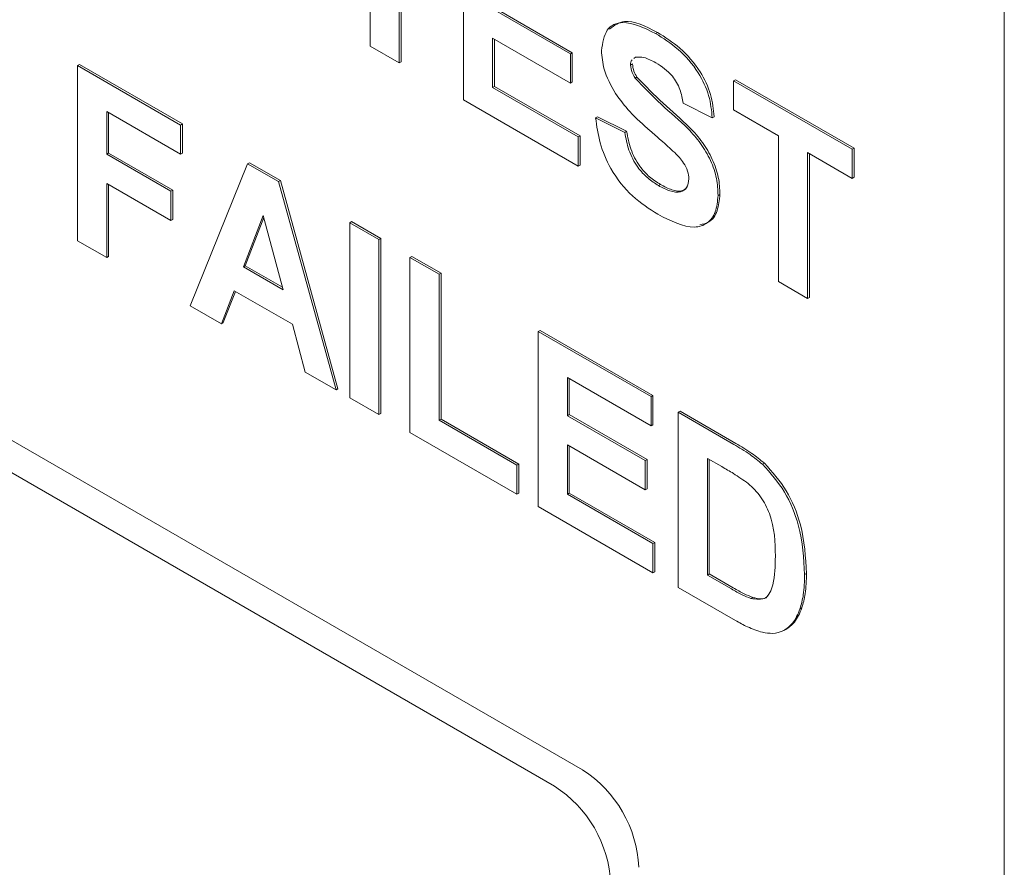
# Model space of a CAD drawing. Header units: inches. Extents: x 0 to 109, y 0 to 85.
# Tile 43 of 60: x 83.533 to 83.905, y 26.889 to 27.209. Entities that reach past the tile are written whole.
import ezdxf

# ---------------------------------------------------------------- set-up
doc = ezdxf.new("R2010")
doc.units = ezdxf.units.IN
doc.header["$MEASUREMENT"] = 0

msp = doc.modelspace()

# ---------------------------------------------------------------- linework, layer by layer
at = {"color": 7, "linetype": 'Continuous', "lineweight": 15, "ltscale": 5}
for p, q in [((83.9049222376, 26.4235756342), (83.9049105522, 27.4034313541)), ((83.6656817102, 27.1991444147), (83.665681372, 27.2541875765)), ((83.6766812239, 27.2478375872), (83.6766815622, 27.1927944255)), ((83.6773883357, 27.2474293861), (83.6773886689, 27.1932026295)), ((83.7008812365, 27.1788244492), (83.7008808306, 27.2448762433)), ((83.7118808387, 27.2131217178), (83.7412137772, 27.1961884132)), ((83.7125879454, 27.2135299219), (83.741920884, 27.1965966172)), ((83.7412138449, 27.1851797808), (83.7118809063, 27.2021130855)), ((83.7118809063, 27.2021130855), (83.7118810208, 27.1834830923)), ((83.7125880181, 27.2017048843), (83.7125881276, 27.1838912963)), ((83.773330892, 27.2038991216), (83.7740379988, 27.2043073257)), ((83.6766815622, 27.1927944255), (83.6656817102, 27.1991444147)), ((83.7412137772, 27.1961884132), (83.741920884, 27.1965966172)), ((83.7412137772, 27.1961884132), (83.7412138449, 27.1851797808)), ((83.741920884, 27.1965966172), (83.7419209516, 27.1855879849)), ((83.7657456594, 27.1949273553), (83.7651733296, 27.1944730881)), ((83.5553169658, 27.1917549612), (83.5560240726, 27.1921631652)), ((83.5553173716, 27.125703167), (83.5553169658, 27.1917549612)), ((83.5553169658, 27.1917549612), (83.5941831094, 27.1693183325)), ((83.5560240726, 27.1921631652), (83.5948902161, 27.1697265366)), ((83.6766815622, 27.1927944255), (83.6773886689, 27.1932026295)), ((83.76394675, 27.1919566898), (83.7646538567, 27.1923648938)), ((83.7656425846, 27.1870479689), (83.7663496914, 27.187456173)), ((83.8028127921, 27.1860330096), (83.8035198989, 27.1864412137)), ((83.8028127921, 27.1860330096), (83.8475455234, 27.1602097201)), ((83.8028128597, 27.1750243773), (83.8028127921, 27.1860330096)), ((83.8035198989, 27.1864412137), (83.8482526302, 27.1606179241)), ((83.7118810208, 27.1834830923), (83.7125881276, 27.1838912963)), ((83.7118810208, 27.1834830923), (83.7441472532, 27.1648564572)), ((83.7125881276, 27.1838912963), (83.74485436, 27.1652646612)), ((83.7412138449, 27.1851797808), (83.7419209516, 27.1855879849)), ((83.7441473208, 27.1538478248), (83.7008812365, 27.1788244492)), ((83.7947463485, 27.1720596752), (83.7837465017, 27.1775628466)), ((83.8196792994, 27.1652877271), (83.8028128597, 27.1750243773)), ((83.594183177, 27.1583097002), (83.5663168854, 27.1743963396)), ((83.5663168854, 27.1743963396), (83.5663169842, 27.1583068)), ((83.5670239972, 27.1739881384), (83.567024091, 27.158715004)), ((83.7507470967, 27.172055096), (83.7514542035, 27.1724633)), ((83.7507470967, 27.172055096), (83.7617469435, 27.1665519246)), ((83.7514542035, 27.1724633), (83.7624540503, 27.1669601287)), ((83.7947463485, 27.1720596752), (83.7954534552, 27.1724678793)), ((83.5941831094, 27.1693183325), (83.5948902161, 27.1697265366)), ((83.5941831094, 27.1693183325), (83.594183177, 27.1583097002)), ((83.5948902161, 27.1697265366), (83.5948902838, 27.1587179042)), ((83.7441472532, 27.1648564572), (83.74485436, 27.1652646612)), ((83.7441472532, 27.1648564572), (83.7441473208, 27.1538478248)), ((83.74485436, 27.1652646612), (83.7448544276, 27.1542560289)), ((83.7617469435, 27.1665519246), (83.7624540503, 27.1669601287)), ((83.8196796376, 27.1102445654), (83.8196792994, 27.1652877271)), ((83.8475455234, 27.1602097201), (83.8482526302, 27.1606179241)), ((83.8475455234, 27.1602097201), (83.847545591, 27.1492010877)), ((83.8482526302, 27.1606179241), (83.8482526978, 27.1496092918)), ((83.5663169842, 27.1583068), (83.567024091, 27.158715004)), ((83.5663169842, 27.1583068), (83.5905166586, 27.1443368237)), ((83.567024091, 27.158715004), (83.5912237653, 27.1447450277)), ((83.594183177, 27.1583097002), (83.5948902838, 27.1587179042)), ((83.847545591, 27.1492010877), (83.8306791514, 27.1589377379)), ((83.8306791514, 27.1589377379), (83.8306794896, 27.1038945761)), ((83.8313862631, 27.1585295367), (83.8313865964, 27.1043027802)), ((83.5978501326, 27.1011498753), (83.6194713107, 27.1547199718)), ((83.6194713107, 27.1547199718), (83.6201784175, 27.1551281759)), ((83.6194713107, 27.1547199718), (83.6311242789, 27.147992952)), ((83.6201784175, 27.1551281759), (83.6318313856, 27.148401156)), ((83.7441473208, 27.1538478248), (83.7448544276, 27.1542560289)), ((83.847545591, 27.1492010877), (83.8482526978, 27.1496092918)), ((83.5905167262, 27.1333281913), (83.5663170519, 27.1472981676)), ((83.5663170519, 27.1472981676), (83.5663172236, 27.1193531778)), ((83.5670241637, 27.1468899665), (83.5670243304, 27.1197613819)), ((83.6311242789, 27.147992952), (83.6318313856, 27.148401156)), ((83.6311242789, 27.147992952), (83.6528493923, 27.0693999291)), ((83.6318313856, 27.148401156), (83.6535564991, 27.0698081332)), ((83.7744885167, 27.1464942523), (83.7751956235, 27.1469024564)), ((83.5905166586, 27.1443368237), (83.5912237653, 27.1447450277)), ((83.5905166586, 27.1443368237), (83.5905167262, 27.1333281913)), ((83.5912237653, 27.1447450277), (83.591223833, 27.1337363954)), ((83.796946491, 27.1427785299), (83.7976535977, 27.143186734)), ((83.6253494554, 27.1352371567), (83.617855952, 27.1158521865)), ((83.6255743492, 27.1343979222), (83.6185630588, 27.1162603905)), ((83.6328661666, 27.107187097), (83.6253494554, 27.1352371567)), ((83.5905167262, 27.1333281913), (83.591223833, 27.1337363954)), ((83.6579822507, 27.1324883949), (83.6586893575, 27.132896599)), ((83.6579826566, 27.0664366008), (83.6579822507, 27.1324883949)), ((83.6579822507, 27.1324883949), (83.6689821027, 27.1261384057)), ((83.6586893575, 27.132896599), (83.6696892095, 27.1265466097)), ((83.6689821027, 27.1261384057), (83.6696892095, 27.1265466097)), ((83.6696892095, 27.1265466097), (83.6696896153, 27.0604948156)), ((83.5663172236, 27.1193531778), (83.5553173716, 27.125703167)), ((83.6689821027, 27.1261384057), (83.6689825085, 27.0600866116)), ((83.5663172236, 27.1193531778), (83.5670243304, 27.1197613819)), ((83.6807152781, 27.1193650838), (83.6814223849, 27.1197732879)), ((83.680715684, 27.0533132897), (83.6807152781, 27.1193650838)), ((83.6807152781, 27.1193650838), (83.6917151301, 27.1130150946)), ((83.6814223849, 27.1197732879), (83.6924222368, 27.1134232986)), ((83.617855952, 27.1158521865), (83.6185630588, 27.1162603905)), ((83.617855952, 27.1158521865), (83.6328661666, 27.107187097)), ((83.6185630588, 27.1162603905), (83.6326073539, 27.1081529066)), ((83.7458187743, 26.9260283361), (83.4205496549, 27.1137995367)), ((83.6917151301, 27.1130150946), (83.6924222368, 27.1134232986)), ((83.6917151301, 27.1130150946), (83.6917154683, 27.0579719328)), ((83.6924222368, 27.1134232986), (83.6924225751, 27.0583801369)), ((83.8306794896, 27.1038945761), (83.8196796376, 27.1102445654)), ((83.7352121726, 26.9199052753), (83.4099430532, 27.1076764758)), ((83.6144071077, 27.1068345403), (83.609583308, 27.0943765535)), ((83.6148558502, 27.1065754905), (83.6102904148, 27.0947847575)), ((83.6363609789, 27.0941610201), (83.6144071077, 27.1068345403)), ((83.8306794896, 27.1038945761), (83.8313865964, 27.1043027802)), ((83.609583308, 27.0943765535), (83.5978501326, 27.1011498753)), ((83.609583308, 27.0943765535), (83.6102904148, 27.0947847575)), ((83.641184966, 27.0761335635), (83.6363609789, 27.0941610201)), ((83.7291146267, 27.0914251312), (83.7298217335, 27.0918333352)), ((83.7291150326, 27.0253733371), (83.7291146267, 27.0914251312)), ((83.7291146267, 27.0914251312), (83.7716473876, 27.0668718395)), ((83.7298217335, 27.0918333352), (83.7723544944, 27.0672800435)), ((83.6528493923, 27.0693999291), (83.641184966, 27.0761335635)), ((83.7716474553, 27.0558632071), (83.7401145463, 27.0740665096)), ((83.7401145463, 27.0740665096), (83.7401146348, 27.0596706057)), ((83.7408216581, 27.0736583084), (83.7408217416, 27.0600788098)), ((83.6528493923, 27.0693999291), (83.6535564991, 27.0698081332)), ((83.7716473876, 27.0668718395), (83.7723544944, 27.0672800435)), ((83.7723544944, 27.0672800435), (83.772354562, 27.0562714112)), ((83.6689825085, 27.0600866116), (83.6579826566, 27.0664366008)), ((83.7716473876, 27.0668718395), (83.7716474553, 27.0558632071)), ((83.6689825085, 27.0600866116), (83.6696896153, 27.0604948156)), ((83.7401146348, 27.0596706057), (83.7408217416, 27.0600788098)), ((83.7401146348, 27.0596706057), (83.7694475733, 27.0427373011)), ((83.7408217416, 27.0600788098), (83.7701546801, 27.0431455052)), ((83.7819139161, 27.0609451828), (83.7826210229, 27.0613533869)), ((83.7819139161, 27.0609451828), (83.8028938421, 27.0488339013)), ((83.781914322, 26.9948933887), (83.7819139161, 27.0609451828)), ((83.7826210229, 27.0613533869), (83.8036009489, 27.0492421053)), ((83.6917154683, 27.0579719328), (83.6924225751, 27.0583801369)), ((83.6917154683, 27.0579719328), (83.7210484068, 27.0410386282)), ((83.6924225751, 27.0583801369), (83.7217555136, 27.0414468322)), ((83.7716474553, 27.0558632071), (83.772354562, 27.0562714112)), ((83.7210484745, 27.0300299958), (83.680715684, 27.0533132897)), ((83.769447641, 27.0317286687), (83.7401147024, 27.0486619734)), ((83.7401147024, 27.0486619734), (83.7401148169, 27.0300319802)), ((83.7408218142, 27.0482537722), (83.7408219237, 27.0304401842)), ((83.7210484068, 27.0410386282), (83.7217555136, 27.0414468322)), ((83.7210484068, 27.0410386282), (83.7210484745, 27.0300299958)), ((83.7217555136, 27.0414468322), (83.7217555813, 27.0304381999)), ((83.7694475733, 27.0427373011), (83.7701546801, 27.0431455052)), ((83.7694475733, 27.0427373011), (83.769447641, 27.0317286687)), ((83.7701546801, 27.0431455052), (83.7701547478, 27.0321368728)), ((83.7983564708, 27.0404446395), (83.7929138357, 27.0435865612)), ((83.7929138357, 27.0435865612), (83.7929141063, 26.9995520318)), ((83.7936209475, 27.0431783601), (83.7936212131, 26.9999602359)), ((83.8137218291, 27.0413261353), (83.8144289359, 27.0417343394)), ((83.7210484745, 27.0300299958), (83.7217555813, 27.0304381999)), ((83.7401148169, 27.0300319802), (83.7408219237, 27.0304401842)), ((83.7401148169, 27.0300319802), (83.7723810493, 27.0114053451)), ((83.7408219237, 27.0304401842), (83.7730881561, 27.0118135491)), ((83.769447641, 27.0317286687), (83.7701547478, 27.0321368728)), ((83.772381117, 27.0003967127), (83.7291150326, 27.0253733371)), ((83.7723810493, 27.0114053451), (83.7730881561, 27.0118135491)), ((83.7723810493, 27.0114053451), (83.772381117, 27.0003967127)), ((83.7730881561, 27.0118135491), (83.7730882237, 27.0008049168)), ((83.772381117, 27.0003967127), (83.7730882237, 27.0008049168)), ((83.8295801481, 26.9997675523), (83.8302872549, 27.0001757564)), ((83.7929141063, 26.9995520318), (83.7936212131, 26.9999602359)), ((83.7929141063, 26.9995520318), (83.8019660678, 26.9943265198)), ((83.7936212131, 26.9999602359), (83.8026731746, 26.9947347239)), ((83.8035129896, 26.9824249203), (83.781914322, 26.9948933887)), ((83.8092878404, 26.9907349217), (83.8099949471, 26.9911431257)), ((83.8278385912, 26.9867210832), (83.828545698, 26.9871292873)), ((83.8217429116, 26.9785698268), (83.8224500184, 26.9789780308))]:
    msp.add_line(p, q, dxfattribs=at)
at = {"color": 7, "linetype": 'Continuous', "lineweight": 15, "ltscale": 25}
for centre, radius, start, end in [((83.7209756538, 26.8871900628), 0.04610414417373, 2.6057131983, 57.3947564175), ((83.7103690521, 26.881067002), 0.0461041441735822, 2.6057131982, 57.3947564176)]:
    msp.add_arc(centre, radius, start, end, dxfattribs=at)
at = {"color": 7, "linetype": 'Continuous', "lineweight": 15, "ltscale": 5}
for points, knots in [([(83.75294690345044, 27.19742016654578), (83.7533857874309, 27.20028725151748), (83.7542633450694, 27.20602004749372), (83.76201084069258, 27.2094481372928), (83.76903414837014, 27.20600535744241), (83.77333089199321, 27.20389912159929)], [0, 0, 0, 0, 0.2797478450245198, 0.5593616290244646, 1, 1, 1, 1]), ([(83.75600514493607, 27.20556071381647), (83.75777699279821, 27.20685359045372), (83.76242461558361, 27.21024485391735), (83.76959885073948, 27.20657691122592), (83.77403799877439, 27.20430732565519)], [0, 0, 0, 0, 0.3812374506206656, 0.9999999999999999, 0.9999999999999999, 0.9999999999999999, 0.9999999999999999]), ([(83.77333089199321, 27.20389912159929), (83.77620600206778, 27.20209767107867), (83.7819365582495, 27.19850709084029), (83.78938293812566, 27.19007474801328), (83.79392849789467, 27.18034005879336), (83.7944735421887, 27.17482172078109), (83.79474634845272, 27.17205967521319)], [0, 0, 0, 0, 0.2810153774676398, 0.560108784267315, 0.7798250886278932, 1, 1, 1, 1]), ([(83.77403799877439, 27.20430732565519), (83.77691310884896, 27.20250587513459), (83.78264366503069, 27.19891529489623), (83.79009004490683, 27.19048295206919), (83.79463560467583, 27.18074826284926), (83.79518064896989, 27.17522992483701), (83.79545345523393, 27.17246787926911)], [0, 0, 0, 0, 0.2810153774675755, 0.5601087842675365, 0.7798250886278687, 0.9999999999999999, 0.9999999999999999, 0.9999999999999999, 0.9999999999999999]), ([(83.75822920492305, 27.18120547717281), (83.75654545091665, 27.18428369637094), (83.75353480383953, 27.18978772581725), (83.75312674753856, 27.19508533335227), (83.75294690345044, 27.19742016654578)], [0, 0, 0, 0, 0.5592664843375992, 1, 1, 1, 1]), ([(83.76451617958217, 27.19395149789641), (83.76443749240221, 27.1938972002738), (83.76395461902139, 27.19356399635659), (83.76395033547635, 27.19268905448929), (83.76394674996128, 27.19195668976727)], [0, 0, 0, 0, 0.1629561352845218, 1, 1, 1, 1]), ([(83.77346845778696, 27.19281111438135), (83.7719317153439, 27.19364260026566), (83.76919019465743, 27.19512595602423), (83.76679725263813, 27.19498798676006), (83.7657456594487, 27.19492735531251)], [0, 0, 0, 0, 0.5605438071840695, 1, 1, 1, 1]), ([(83.76394674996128, 27.19195668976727), (83.76405432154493, 27.19103504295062), (83.76424693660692, 27.18938476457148), (83.76521511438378, 27.18776370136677), (83.76564258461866, 27.18704796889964)], [0, 0, 0, 0, 0.5584796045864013, 1, 1, 1, 1]), ([(83.76465385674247, 27.19236489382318), (83.76476142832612, 27.19144324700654), (83.76495404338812, 27.18979296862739), (83.76592222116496, 27.18817190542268), (83.76634969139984, 27.18745617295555)], [0, 0, 0, 0, 0.5584796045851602, 1, 1, 1, 1]), ([(83.78374650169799, 27.1775628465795), (83.78345425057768, 27.17928154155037), (83.7828725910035, 27.18270221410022), (83.77928466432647, 27.18911837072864), (83.77567655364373, 27.1914091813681), (83.77346845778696, 27.19281111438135)], [0, 0, 0, 0, 0.2815214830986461, 0.5603046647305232, 1, 1, 1, 1]), ([(83.76564258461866, 27.18704796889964), (83.76889693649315, 27.1836566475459), (83.77542138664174, 27.17685759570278), (83.78405935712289, 27.16982235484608), (83.79048307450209, 27.16259082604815), (83.79431302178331, 27.15604200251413), (83.79665667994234, 27.14906166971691), (83.79684980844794, 27.14487461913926), (83.7969464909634, 27.14277852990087)], [0, 0, 0, 0, 0.2494230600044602, 0.5000529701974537, 0.6252030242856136, 0.7501423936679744, 0.8749181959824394, 1, 1, 1, 1]), ([(83.76634969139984, 27.18745617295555), (83.76960404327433, 27.18406485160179), (83.77612849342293, 27.17726579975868), (83.78476646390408, 27.17023055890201), (83.79119018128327, 27.16299903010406), (83.7950201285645, 27.15645020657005), (83.79736378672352, 27.14946987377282), (83.79755691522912, 27.14528282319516), (83.79765359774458, 27.14318673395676)], [0, 0, 0, 0, 0.2494230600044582, 0.5000529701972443, 0.6252030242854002, 0.7501423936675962, 0.8749181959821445, 1, 1, 1, 1]), ([(83.77130302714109, 27.16717480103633), (83.76868600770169, 27.16944848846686), (83.76401916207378, 27.17350308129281), (83.75999621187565, 27.1788548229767), (83.75822920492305, 27.18120547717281)], [0, 0, 0, 0, 0.5607683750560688, 0.9999999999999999, 0.9999999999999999, 0.9999999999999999, 0.9999999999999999]), ([(83.77419067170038, 27.13565759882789), (83.77097372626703, 27.13770558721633), (83.76456378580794, 27.14178631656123), (83.7564684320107, 27.15182988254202), (83.75206016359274, 27.16269125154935), (83.75118526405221, 27.16893040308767), (83.75074709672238, 27.17205509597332)], [0, 0, 0, 0, 0.2807150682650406, 0.5593401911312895, 0.7793086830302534, 1, 1, 1, 1]), ([(83.76174694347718, 27.16655192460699), (83.76215168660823, 27.16435377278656), (83.7629582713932, 27.15997322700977), (83.7661657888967, 27.1536012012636), (83.77038469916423, 27.14911916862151), (83.77311923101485, 27.14737008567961), (83.77448851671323, 27.14649425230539)], [0, 0, 0, 0, 0.2805819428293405, 0.5591524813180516, 0.779250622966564, 1, 1, 1, 1]), ([(83.76245405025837, 27.16696012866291), (83.76285879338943, 27.16476197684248), (83.76366537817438, 27.16038143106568), (83.76687289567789, 27.1540094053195), (83.77109180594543, 27.14952737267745), (83.77382633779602, 27.14777828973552), (83.7751956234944, 27.14690245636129)], [0, 0, 0, 0, 0.2805819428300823, 0.5591524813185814, 0.7792506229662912, 1, 1, 1, 1]), ([(83.78058416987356, 27.1589457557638), (83.77886045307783, 27.16051416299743), (83.77578214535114, 27.16331511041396), (83.77267174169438, 27.16599536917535), (83.77130302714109, 27.16717480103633)], [0, 0, 0, 0, 0.5599559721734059, 1, 1, 1, 1]), ([(83.78594663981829, 27.14899620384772), (83.78586415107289, 27.14998279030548), (83.78569931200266, 27.15195430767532), (83.78370391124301, 27.15573111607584), (83.78176881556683, 27.15772507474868), (83.78058416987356, 27.1589457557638)], [0, 0, 0, 0, 0.2797787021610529, 0.5590879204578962, 1, 1, 1, 1]), ([(83.77448851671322, 27.14649425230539), (83.77594152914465, 27.1457233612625), (83.77884006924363, 27.14418555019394), (83.78264050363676, 27.14378521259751), (83.78538836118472, 27.14537630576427), (83.78576088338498, 27.14779175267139), (83.78594663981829, 27.14899620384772)], [0, 0, 0, 0, 0.2812281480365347, 0.5610076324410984, 0.781098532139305, 1, 1, 1, 1]), ([(83.7751956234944, 27.14690245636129), (83.77663435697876, 27.14615054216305), (83.7795044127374, 27.14465058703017), (83.78318467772, 27.1440402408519), (83.78460949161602, 27.14526703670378), (83.78512371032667, 27.14570979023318)], [0, 0, 0, 0, 0.3911374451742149, 0.7802600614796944, 1, 1, 1, 1]), ([(83.7969464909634, 27.14277852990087), (83.79672678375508, 27.1405813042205), (83.79628728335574, 27.13618599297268), (83.79305665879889, 27.13193805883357), (83.78596993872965, 27.12969960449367), (83.77904640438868, 27.13320155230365), (83.77419067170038, 27.13565759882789)], [0, 0, 0, 0, 0.1869662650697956, 0.3740056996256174, 0.5609668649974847, 1, 1, 1, 1]), ([(83.79765359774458, 27.14318673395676), (83.79742627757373, 27.14100855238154), (83.79697154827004, 27.13665133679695), (83.79415411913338, 27.13255256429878), (83.79129683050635, 27.13195597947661), (83.79010865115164, 27.1317078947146)], [0, 0, 0, 0, 0.36865893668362, 0.7374621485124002, 0.9999999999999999, 0.9999999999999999, 0.9999999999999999, 0.9999999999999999]), ([(83.80289384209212, 27.04883390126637), (83.80493667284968, 27.04764063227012), (83.8085830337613, 27.04551070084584), (83.81215223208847, 27.04260427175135), (83.81372182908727, 27.04132613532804)], [0, 0, 0, 0, 0.56023822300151, 1, 1, 1, 1]), ([(83.80360094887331, 27.04924210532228), (83.80564377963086, 27.04804883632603), (83.80929014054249, 27.04591890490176), (83.81285933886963, 27.04301247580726), (83.81442893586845, 27.04173433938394)], [0, 0, 0, 0, 0.5602382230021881, 0.9999999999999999, 0.9999999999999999, 0.9999999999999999, 0.9999999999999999]), ([(83.81372182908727, 27.04132613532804), (83.81667379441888, 27.0380077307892), (83.82259035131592, 27.03135672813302), (83.8287604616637, 27.01576252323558), (83.82926919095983, 27.00583542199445), (83.82958014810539, 26.99976755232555)], [0, 0, 0, 0, 0.2790721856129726, 0.5593380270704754, 1, 1, 1, 1]), ([(83.81442893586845, 27.04173433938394), (83.81738090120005, 27.03841593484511), (83.82329745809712, 27.03176493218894), (83.82946756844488, 27.0161707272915), (83.82997629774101, 27.00624362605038), (83.83028725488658, 27.00017575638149)], [0, 0, 0, 0, 0.2790721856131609, 0.5593380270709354, 1, 1, 1, 1]), ([(83.8083021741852, 27.034068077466), (83.80645142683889, 27.03536758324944), (83.80314506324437, 27.03768915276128), (83.79982022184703, 27.03960235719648), (83.79835647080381, 27.04044463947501)], [0, 0, 0, 0, 0.5597531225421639, 1, 1, 1, 1]), ([(83.81858029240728, 27.00672619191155), (83.81847337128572, 27.0119263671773), (83.81832438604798, 27.01917235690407), (83.81325729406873, 27.02944363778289), (83.80995487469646, 27.03252567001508), (83.8083021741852, 27.034068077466)], [0, 0, 0, 0, 0.5594292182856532, 0.7795157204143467, 1, 1, 1, 1]), ([(83.80928784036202, 26.99073492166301), (83.81132107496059, 26.99045583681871), (83.81539949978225, 26.98989602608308), (83.81831426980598, 26.99690034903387), (83.81847926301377, 27.00299455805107), (83.81858029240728, 27.00672619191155)], [0, 0, 0, 0, 0.2781915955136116, 0.5580189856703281, 1, 1, 1, 1]), ([(83.83028725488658, 27.00017575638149), (83.83023098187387, 26.99753728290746), (83.830130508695, 26.99282639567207), (83.82902988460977, 26.98886985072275), (83.82854569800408, 26.9871292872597)], [0, 0, 0, 0, 0.5600799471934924, 1, 1, 1, 1]), ([(83.82958014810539, 26.99976755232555), (83.82952387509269, 26.99712907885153), (83.82942340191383, 26.99241819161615), (83.82832277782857, 26.98846164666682), (83.82783859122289, 26.98672108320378)], [0, 0, 0, 0, 0.5600799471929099, 1, 1, 1, 1]), ([(83.80196606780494, 26.99432651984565), (83.80334169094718, 26.99353238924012), (83.80579721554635, 26.99211484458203), (83.80822162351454, 26.99115642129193), (83.80928784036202, 26.99073492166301)], [0, 0, 0, 0, 0.560215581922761, 1, 1, 1, 1]), ([(83.80267317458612, 26.99473472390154), (83.80404879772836, 26.99394059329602), (83.80650432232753, 26.99252304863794), (83.80892873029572, 26.99156462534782), (83.8099949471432, 26.99114312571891)], [0, 0, 0, 0, 0.5602155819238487, 1, 1, 1, 1]), ([(83.8099949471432, 26.99114312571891), (83.81220387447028, 26.99059550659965), (83.81486130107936, 26.98993669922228), (83.81587390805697, 26.9920511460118), (83.81604480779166, 26.99240800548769)], [0, 0, 0, 0, 0.8312279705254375, 1, 1, 1, 1]), ([(83.82783859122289, 26.98672108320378), (83.82702331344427, 26.98478120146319), (83.82556747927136, 26.98131717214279), (83.82291151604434, 26.97940928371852), (83.82174291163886, 26.97856982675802)], [0, 0, 0, 0, 0.5600073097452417, 1, 1, 1, 1]), ([(83.82854569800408, 26.9871292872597), (83.82773042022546, 26.98518940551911), (83.82627458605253, 26.98172537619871), (83.82361862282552, 26.97981748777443), (83.82245001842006, 26.97897803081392)], [0, 0, 0, 0, 0.560007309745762, 1, 1, 1, 1]), ([(83.81367638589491, 26.9779603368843), (83.8118020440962, 26.97855810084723), (83.80845248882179, 26.97962633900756), (83.80502328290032, 26.98156923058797), (83.80351298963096, 26.98242492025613)], [0, 0, 0, 0, 0.5595793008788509, 1, 1, 1, 1]), ([(83.82174291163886, 26.97856982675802), (83.82037483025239, 26.97809041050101), (83.8179293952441, 26.9772334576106), (83.81497705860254, 26.97773803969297), (83.81367638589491, 26.9779603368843)], [0, 0, 0, 0, 0.5594429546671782, 1, 1, 1, 1])]:
    msp.add_open_spline(points, degree=3, knots=knots, dxfattribs=at)

doc.saveas('drawing.dxf')
